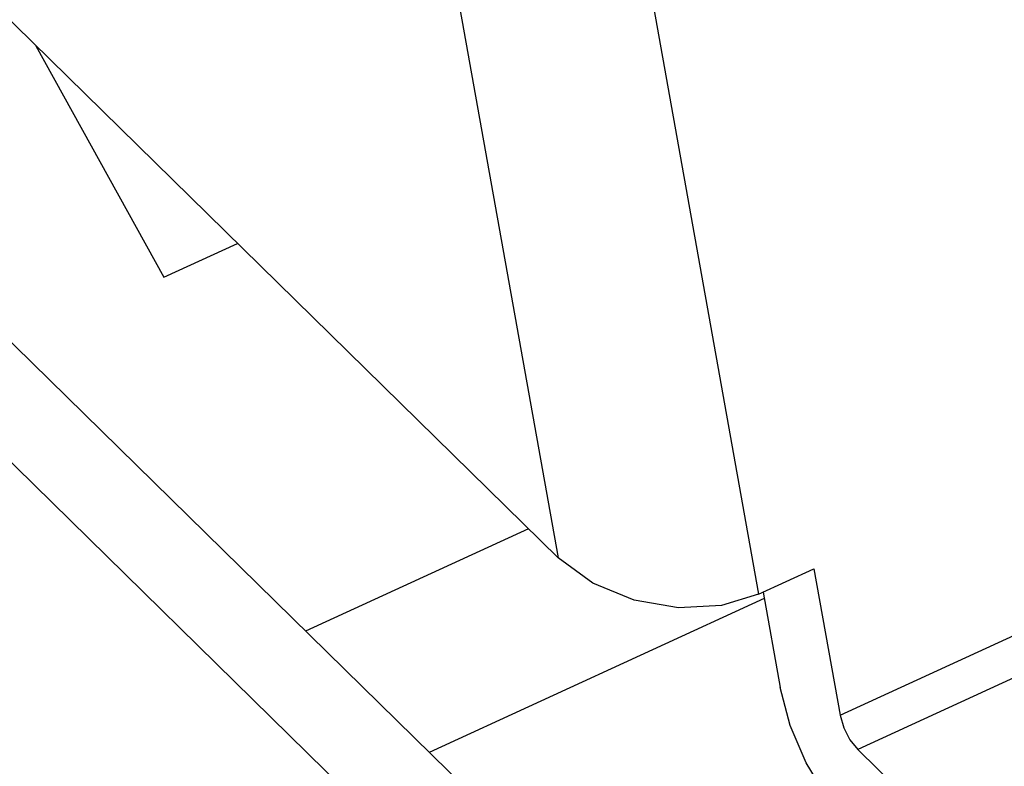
# Model space of a CAD drawing. Extents: x 0 to 594, y 0 to 420.
# Tile 61 of 105: x 530.27 to 531.69, y 112.84 to 113.92. Entities that reach past the tile are written whole.
import ezdxf

# ---------------------------------------------------------------- set-up
doc = ezdxf.new("R2010")
doc.units = 0
doc.header["$LTSCALE"] = 32.67
doc.layers.get('0').update_dxf_attribs({"linetype": 'CONTINUOUS'})
doc.layers.add('DATUM_AXIS', color=7, linetype='CONTINUOUS')
doc.layers.add('ROUNDS', color=7, linetype='CONTINUOUS')

msp = doc.modelspace()

# ---------------------------------------------------------------- linework, layer by layer
at = {"color": 7, "linetype": 'CONTINUOUS'}
for p, q in [((521.8058, 122.2048), (531.0498, 113.1447)), ((530.2968, 113.8827), (530.4811, 113.5493)), ((530.4811, 113.5493), (530.5872, 113.598)), ((531.3384, 113.0924), (531.4185, 113.1292)), ((531.4185, 113.1292), (531.4563, 112.9183)), ((531.3452, 113.0955), (531.3698, 112.9579)), ((531.7588, 112.5972), (531.4816, 112.8688))]:
    msp.add_line(p, q, dxfattribs=at)
at = {"color": 9, "linetype": 'CONTINUOUS'}
for p, q in [((529.6535, 120.9467), (531.0498, 113.1447)), ((529.9423, 120.8944), (531.3385, 113.0925)), ((531.4563, 112.9183), (532.0542, 113.1928)), ((532.0478, 113.1288), (531.4816, 112.8688))]:
    msp.add_line(p, q, dxfattribs=at)
at = {"color": 7, "linetype": 'CONTINUOUS'}
for points in [[(531.3384, 113.0924), (531.2851, 113.0763), (531.2233, 113.073), (531.1593, 113.0838), (531.0995, 113.1082), (531.0498, 113.1447)], [(531.471, 112.7601), (531.4368, 112.8005), (531.4071, 112.8496), (531.3842, 112.9035), (531.3698, 112.9579)], [(531.4563, 112.9183), (531.4616, 112.9001), (531.4704, 112.8828), (531.4816, 112.8688)]]:
    msp.add_lwpolyline(points, dxfattribs=at)
at = {"layer": 'DATUM_AXIS', "color": 7, "linetype": 'CONTINUOUS'}
for p, q in [((521.9134, 121.6368), (531.2432, 112.4926)), ((521.7936, 121.5812), (531.1233, 112.4372))]:
    msp.add_line(p, q, dxfattribs=at)
at = {"layer": 'ROUNDS', "color": 9, "linetype": 'CONTINUOUS'}
for p, q in [((531.0069, 113.1868), (530.6855, 113.0392)), ((531.3468, 113.0861), (530.8639, 112.8643))]:
    msp.add_line(p, q, dxfattribs=at)

doc.saveas('drawing.dxf')
